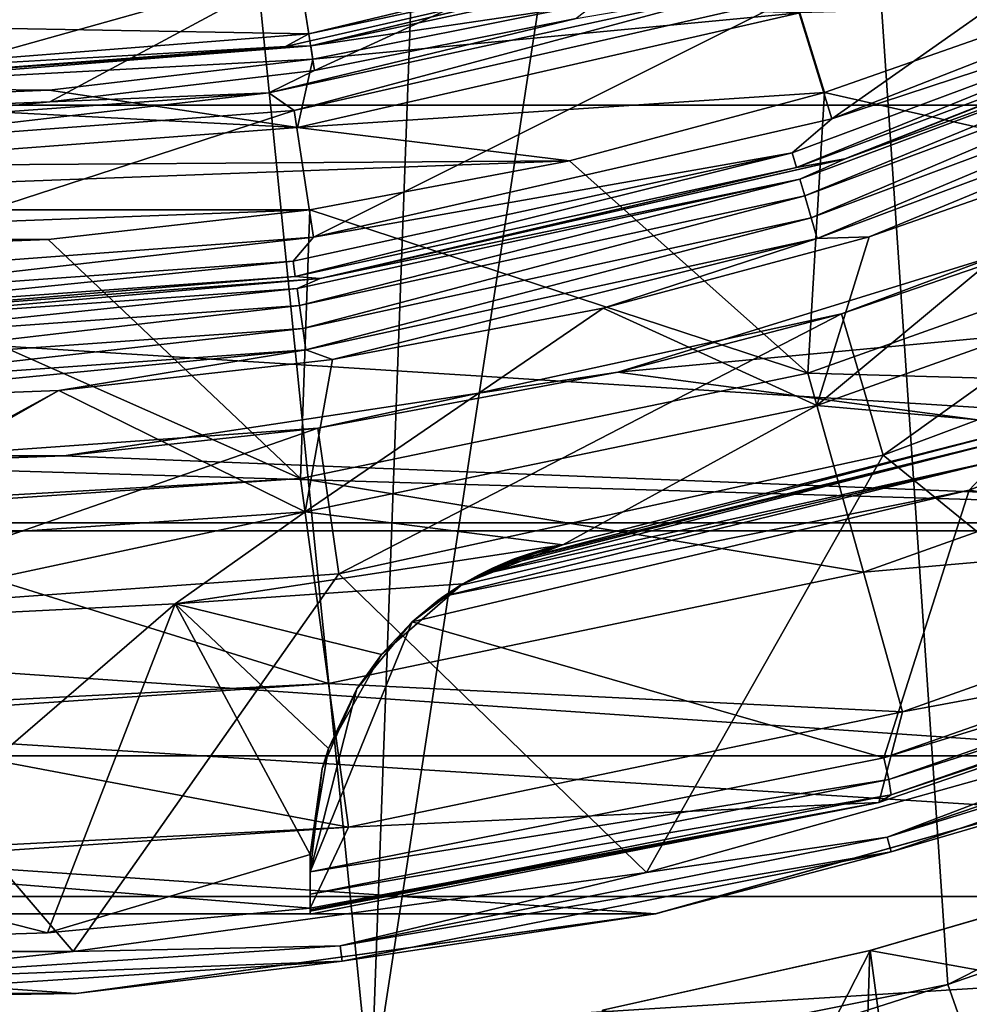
# Model space of a CAD drawing. Header units: millimetres. Extents: x -147 to 148, y -145 to 204.
# Tile 149 of 256: x 1.12 to 5.63, y -20.35 to -15.68. Entities that reach past the tile are written whole.
import ezdxf

# ---------------------------------------------------------------- set-up
doc = ezdxf.new("R2010")
doc.units = ezdxf.units.MM
doc.header["$LTSCALE"] = 26.699852
for name, color, linetype in [('11', 7, 'CONTINUOUS'), ('12', 7, 'CONTINUOUS'), ('13', 7, 'CONTINUOUS'), ('15', 7, 'CONTINUOUS'), ('17', 7, 'CONTINUOUS'), ('1892', 7, 'CONTINUOUS'), ('1896', 7, 'CONTINUOUS'), ('19', 7, 'CONTINUOUS'), ('1905', 7, 'CONTINUOUS'), ('1910', 7, 'CONTINUOUS'), ('1915', 7, 'CONTINUOUS'), ('1916', 7, 'CONTINUOUS'), ('2', 7, 'CONTINUOUS'), ('2017', 7, 'CONTINUOUS'), ('2019', 7, 'CONTINUOUS'), ('2020', 7, 'CONTINUOUS'), ('2023', 7, 'CONTINUOUS'), ('2024', 7, 'CONTINUOUS'), ('2026', 7, 'CONTINUOUS'), ('284', 7, 'CONTINUOUS'), ('287', 7, 'CONTINUOUS'), ('288', 7, 'CONTINUOUS'), ('290', 7, 'CONTINUOUS'), ('293', 7, 'CONTINUOUS'), ('298', 7, 'CONTINUOUS'), ('3', 7, 'CONTINUOUS'), ('300', 7, 'CONTINUOUS'), ('302', 7, 'CONTINUOUS'), ('304', 7, 'CONTINUOUS'), ('389', 7, 'CONTINUOUS'), ('390', 7, 'CONTINUOUS'), ('528', 7, 'CONTINUOUS'), ('6', 7, 'CONTINUOUS'), ('7', 7, 'CONTINUOUS'), ('701', 7, 'CONTINUOUS'), ('702', 7, 'CONTINUOUS'), ('8', 7, 'CONTINUOUS')]:
    doc.layers.add(name, color=color, linetype=linetype)

msp = doc.modelspace()

# ---------------------------------------------------------------- linework, layer by layer
at = {"layer": '11', "color": 7, "linetype": 'CONTINUOUS', "true_color": 0xd8d8d8}
for points in [[(5.2244, -19.1837, 49.4), (7.8559, -18.2645, 49.4), (7.8935, -18.3628, 49.4299), (5.2244, -19.1837, 49.4)], [(5.2483, -19.2861, 49.4299), (5.2244, -19.1837, 49.4), (7.8935, -18.3628, 49.4299), (5.2483, -19.2861, 49.4299)], [(7.9149, -18.4339, 49.5106), (5.2483, -19.2861, 49.4299), (7.8935, -18.3628, 49.4299), (7.9149, -18.4339, 49.5106)], [(7.9149, -18.4339, 49.5106), (5.2591, -19.3596, 49.5106), (5.2483, -19.2861, 49.4299), (7.9149, -18.4339, 49.5106)], [(7.9149, -18.4339, 49.5106), (7.8029, -18.5036, 49.6179), (5.2591, -19.3596, 49.5106), (7.9149, -18.4339, 49.5106)], [(7.8029, -18.5036, 49.6179), (5.2003, -19.3965, 49.6179), (5.2591, -19.3596, 49.5106), (7.8029, -18.5036, 49.6179)], [(2.5, -19.7245, 49.4), (5.2244, -19.1837, 49.4), (5.2483, -19.2861, 49.4299), (2.5, -19.7245, 49.4)], [(2.5, -19.8303, 49.4299), (2.5, -19.7245, 49.4), (5.2483, -19.2861, 49.4299), (2.5, -19.8303, 49.4299)], [(5.2591, -19.3596, 49.5106), (2.5, -19.8303, 49.4299), (5.2483, -19.2861, 49.4299), (5.2591, -19.3596, 49.5106)], [(5.2591, -19.3596, 49.5106), (5.2003, -19.3965, 49.6179), (2.5, -19.9048, 49.5108), (5.2591, -19.3596, 49.5106)], [(5.2591, -19.3596, 49.5106), (2.5, -19.9048, 49.5108), (2.5, -19.8303, 49.4299), (5.2591, -19.3596, 49.5106)], [(5.2003, -19.3965, 49.6179), (2.5, -19.9253, 49.6179), (2.5, -19.9048, 49.5108), (5.2003, -19.3965, 49.6179)]]:
    msp.add_3dface(points, dxfattribs=at)
at = {"layer": '12', "color": 7, "linetype": 'CONTINUOUS', "true_color": 0xd8d8d8}
for points in [[(8.1691, -16.9076, 49.4), (5.6306, -17.9136, 49.4), (5.7626, -17.7724, 49.4237), (8.1691, -16.9076, 49.4)], [(3.4131, -18.2624, 49.5812), (5.9422, -17.6027, 49.5812), (5.9037, -17.6499, 49.4893), (3.4131, -18.2624, 49.5812)], [(3.2999, -18.3162, 49.4894), (3.3664, -18.2832, 49.5295), (5.9037, -17.6499, 49.4893), (3.2999, -18.3162, 49.4894)], [(3.2999, -18.3162, 49.4894), (5.9037, -17.6499, 49.4893), (5.7626, -17.7724, 49.4237), (3.2999, -18.3162, 49.4894)], [(3.3664, -18.2832, 49.5295), (3.4131, -18.2624, 49.5812), (5.9037, -17.6499, 49.4893), (3.3664, -18.2832, 49.5295)], [(5.6306, -17.9136, 49.4), (3.1355, -18.417, 49.4244), (5.7626, -17.7724, 49.4237), (5.6306, -17.9136, 49.4)], [(3.1355, -18.417, 49.4244), (3.2118, -18.3666, 49.4501), (5.7626, -17.7724, 49.4237), (3.1355, -18.417, 49.4244)], [(3.2118, -18.3666, 49.4501), (3.2999, -18.3162, 49.4894), (5.7626, -17.7724, 49.4237), (3.2118, -18.3666, 49.4501)], [(5.6306, -17.9136, 49.4), (2.9843, -18.539, 49.4), (3.1355, -18.417, 49.4244), (5.6306, -17.9136, 49.4)], [(3.1355, -18.417, 49.4244), (2.9843, -18.539, 49.4), (3.1074, -18.4373, 49.4169), (3.1355, -18.417, 49.4244)]]:
    msp.add_3dface(points, dxfattribs=at)
at = {"layer": '13', "color": 7, "linetype": 'CONTINUOUS', "true_color": 0xd8d8d8}
for points in [[(5.0404, -16.3403, 54.4433), (7.4194, -15.4066, 54.4433), (7.1162, -15.5823, 54.5493), (5.0404, -16.3403, 54.4433)], [(4.8262, -16.4365, 54.5493), (5.0404, -16.3403, 54.4433), (7.1162, -15.5823, 54.5493), (4.8262, -16.4365, 54.5493)], [(4.8262, -16.4365, 54.5493), (7.1162, -15.5823, 54.5493), (4.8494, -16.5155, 54.6232), (4.8262, -16.4365, 54.5493)], [(4.8494, -16.5155, 54.6232), (7.1162, -15.5823, 54.5493), (7.1504, -15.6572, 54.6232), (4.8494, -16.5155, 54.6232)], [(4.8494, -16.5155, 54.6232), (7.1504, -15.6572, 54.6232), (4.8801, -16.6201, 54.6421), (4.8494, -16.5155, 54.6232)], [(4.8801, -16.6201, 54.6421), (7.1504, -15.6572, 54.6232), (7.1957, -15.7564, 54.6421), (4.8801, -16.6201, 54.6421)], [(4.8801, -16.6201, 54.6421), (7.1957, -15.7564, 54.6421), (4.9089, -16.7183, 54.6001), (4.8801, -16.6201, 54.6421)], [(4.9089, -16.7183, 54.6001), (7.1957, -15.7564, 54.6421), (7.2382, -15.8496, 54.6001), (4.9089, -16.7183, 54.6001)], [(5.1549, -16.7115, 54.5102), (4.9089, -16.7183, 54.6001), (7.2382, -15.8496, 54.6001), (5.1549, -16.7115, 54.5102)], [(6.3893, -16.2796, 54.5102), (5.1549, -16.7115, 54.5102), (7.2382, -15.8496, 54.6001), (6.3893, -16.2796, 54.5102)], [(2.5486, -16.909, 54.4433), (5.0404, -16.3403, 54.4433), (4.8262, -16.4365, 54.5493), (2.5486, -16.909, 54.4433)], [(2.4379, -16.956, 54.5493), (2.5486, -16.909, 54.4433), (4.8262, -16.4365, 54.5493), (2.4379, -16.956, 54.5493)], [(2.4379, -16.956, 54.5493), (4.8262, -16.4365, 54.5493), (2.4496, -17.0375, 54.6232), (2.4379, -16.956, 54.5493)], [(2.4496, -17.0375, 54.6232), (4.8262, -16.4365, 54.5493), (4.8494, -16.5155, 54.6232), (2.4496, -17.0375, 54.6232)], [(2.4496, -17.0375, 54.6232), (4.8494, -16.5155, 54.6232), (2.4651, -17.1454, 54.6421), (2.4496, -17.0375, 54.6232)], [(2.4651, -17.1454, 54.6421), (4.8494, -16.5155, 54.6232), (4.8801, -16.6201, 54.6421), (2.4651, -17.1454, 54.6421)], [(2.4651, -17.1454, 54.6421), (4.8801, -16.6201, 54.6421), (2.4797, -17.2468, 54.6001), (2.4651, -17.1454, 54.6421)], [(2.4797, -17.2468, 54.6001), (4.8801, -16.6201, 54.6421), (4.9089, -16.7183, 54.6001), (2.4797, -17.2468, 54.6001)], [(2.6065, -17.2931, 54.5102), (2.4797, -17.2468, 54.6001), (4.9089, -16.7183, 54.6001), (2.6065, -17.2931, 54.5102)], [(3.8916, -17.05, 54.5102), (2.6065, -17.2931, 54.5102), (4.9089, -16.7183, 54.6001), (3.8916, -17.05, 54.5102)], [(5.1549, -16.7115, 54.5102), (3.8916, -17.05, 54.5102), (4.9089, -16.7183, 54.6001), (5.1549, -16.7115, 54.5102)], [(0, -17.1, 54.4433), (2.5486, -16.909, 54.4433), (0, -17.1304, 54.5493), (0, -17.1, 54.4433)], [(0, -17.1304, 54.5493), (2.5486, -16.909, 54.4433), (2.4379, -16.956, 54.5493), (0, -17.1304, 54.5493)], [(0, -17.2127, 54.6232), (0, -17.1304, 54.5493), (2.4379, -16.956, 54.5493), (0, -17.2127, 54.6232)], [(0, -17.2127, 54.6232), (2.4379, -16.956, 54.5493), (2.4496, -17.0375, 54.6232), (0, -17.2127, 54.6232)], [(0, -17.3217, 54.6421), (0, -17.2127, 54.6232), (2.4496, -17.0375, 54.6232), (0, -17.3217, 54.6421)], [(0, -17.3217, 54.6421), (2.4496, -17.0375, 54.6232), (2.4651, -17.1454, 54.6421), (0, -17.3217, 54.6421)], [(0, -17.4241, 54.6001), (0, -17.3217, 54.6421), (2.4651, -17.1454, 54.6421), (0, -17.4241, 54.6001)], [(0, -17.4241, 54.6001), (2.4651, -17.1454, 54.6421), (2.4797, -17.2468, 54.6001), (0, -17.4241, 54.6001)], [(1.3069, -17.4396, 54.5102), (0, -17.4885, 54.5102), (2.4797, -17.2468, 54.6001), (1.3069, -17.4396, 54.5102)], [(0, -17.4885, 54.5102), (0, -17.4241, 54.6001), (2.4797, -17.2468, 54.6001), (0, -17.4885, 54.5102)], [(2.6065, -17.2931, 54.5102), (1.3069, -17.4396, 54.5102), (2.4797, -17.2468, 54.6001), (2.6065, -17.2931, 54.5102)]]:
    msp.add_3dface(points, dxfattribs=at)
at = {"layer": '15', "color": 7, "linetype": 'CONTINUOUS', "true_color": 0xd8d8d8}
for points in [[(4.9784, -16.1501, 49.4), (7.33, -15.2276, 49.4), (7.0621, -15.4637, 49.4268), (4.9784, -16.1501, 49.4)], [(7.4194, -15.4066, 49.6), (5.0403, -16.3403, 49.6), (7.0925, -15.5304, 49.5001), (7.4194, -15.4066, 49.6)], [(4.7895, -16.3114, 49.4268), (4.9784, -16.1501, 49.4), (7.0621, -15.4637, 49.4268), (4.7895, -16.3114, 49.4268)], [(4.7895, -16.3114, 49.4268), (7.0621, -15.4637, 49.4268), (4.8101, -16.3817, 49.5001), (4.7895, -16.3114, 49.4268)], [(4.8101, -16.3817, 49.5001), (7.0621, -15.4637, 49.4268), (7.0925, -15.5304, 49.5001), (4.8101, -16.3817, 49.5001)], [(5.0403, -16.3403, 49.6), (4.8101, -16.3817, 49.5001), (7.0925, -15.5304, 49.5001), (5.0403, -16.3403, 49.6)], [(2.5157, -16.7117, 49.4), (4.9784, -16.1501, 49.4), (4.7895, -16.3114, 49.4268), (2.5157, -16.7117, 49.4)], [(2.4194, -16.827, 49.4268), (2.5157, -16.7117, 49.4), (4.7895, -16.3114, 49.4268), (2.4194, -16.827, 49.4268)], [(2.4194, -16.827, 49.4268), (4.7895, -16.3114, 49.4268), (2.4298, -16.8995, 49.5001), (2.4194, -16.827, 49.4268)], [(2.4298, -16.8995, 49.5001), (4.7895, -16.3114, 49.4268), (4.8101, -16.3817, 49.5001), (2.4298, -16.8995, 49.5001)], [(5.0403, -16.3403, 49.6), (2.5486, -16.909, 49.6), (4.8101, -16.3817, 49.5001), (5.0403, -16.3403, 49.6)], [(2.5486, -16.909, 49.6), (2.4298, -16.8995, 49.5001), (4.8101, -16.3817, 49.5001), (2.5486, -16.909, 49.6)], [(0, -16.9, 49.4), (2.5157, -16.7117, 49.4), (0, -17, 49.4268), (0, -16.9, 49.4)], [(0, -17, 49.4268), (2.5157, -16.7117, 49.4), (2.4194, -16.827, 49.4268), (0, -17, 49.4268)], [(0, -17.0733, 49.5001), (0, -17, 49.4268), (2.4194, -16.827, 49.4268), (0, -17.0733, 49.5001)], [(0, -17.0733, 49.5001), (2.4194, -16.827, 49.4268), (2.4298, -16.8995, 49.5001), (0, -17.0733, 49.5001)], [(2.5486, -16.909, 49.6), (0, -17.1, 49.6), (2.4298, -16.8995, 49.5001), (2.5486, -16.909, 49.6)], [(0, -17.1, 49.6), (0, -17.0733, 49.5001), (2.4298, -16.8995, 49.5001), (0, -17.1, 49.6)]]:
    msp.add_3dface(points, dxfattribs=at)
at = {"layer": '17', "color": 7, "linetype": 'CONTINUOUS', "true_color": 0xd8d8d8}
for points in [[(1.8597, -18.4525, 49.9), (3.7007, -18.173, 49.9), (3.2249, -18.3587, 49.9), (1.8597, -18.4525, 49.9)], [(2.8385, -18.694, 49.9), (1.8597, -18.4525, 49.9), (3.2249, -18.3587, 49.9), (2.8385, -18.694, 49.9)], [(1.2526, -20.0153, 49.9), (0, -20.0544, 49.9), (1.8597, -18.4525, 49.9), (1.2526, -20.0153, 49.9)], [(0, -20.0544, 49.9), (0, -18.5459, 49.9), (1.8597, -18.4525, 49.9), (0, -20.0544, 49.9)], [(1.2526, -20.0153, 49.9), (1.8597, -18.4525, 49.9), (2.5, -19.6428, 49.9), (1.2526, -20.0153, 49.9)], [(2.5, -19.6428, 49.9), (1.8597, -18.4525, 49.9), (2.5871, -19.1396, 49.9), (2.5, -19.6428, 49.9)], [(2.5871, -19.1396, 49.9), (1.8597, -18.4525, 49.9), (2.8385, -18.694, 49.9), (2.5871, -19.1396, 49.9)], [(2.5, -19.898, 49.9), (1.2526, -20.0153, 49.9), (2.5, -19.6428, 49.9), (2.5, -19.898, 49.9)]]:
    msp.add_3dface(points, dxfattribs=at)
at = {"layer": '1892', "color": 7, "linetype": 'CONTINUOUS', "true_color": 0xd8d8d8}
for points in [[(5.1579, -20.0982, 26.9), (6.4131, -19.7334, 26.9), (5.1579, -20.0982, 25.9), (5.1579, -20.0982, 26.9)], [(6.4131, -19.7334, 26.9), (6.4131, -19.7334, 25.9), (5.1579, -20.0982, 25.9), (6.4131, -19.7334, 26.9)], [(3.8892, -20.3823, 26.9), (5.1579, -20.0982, 26.9), (3.8892, -20.3823, 25.9), (3.8892, -20.3823, 26.9)], [(5.1579, -20.0982, 26.9), (5.1579, -20.0982, 25.9), (3.8892, -20.3823, 25.9), (5.1579, -20.0982, 26.9)]]:
    msp.add_3dface(points, dxfattribs=at)
at = {"layer": '1896', "color": 7, "linetype": 'CONTINUOUS', "true_color": 0xd8d8d8}
for points in [[(-82.8595, -7.6981, 26.9), (-83.4517, -8.2074, 26.9), (145.5, -45.5, 26.9), (-82.8595, -7.6981, 26.9)], [(-3.8892, -20.3823, 26.9), (-82.8595, -7.6981, 26.9), (145.5, -45.5, 26.9), (-3.8892, -20.3823, 26.9)], [(-83.4517, -8.2074, 26.9), (-84.0859, -8.675, 26.9), (145.5, -45.5, 26.9), (-83.4517, -8.2074, 26.9)], [(-84.0859, -8.675, 26.9), (-84.7521, -9.0942, 26.9), (145.5, -45.5, 26.9), (-84.0859, -8.675, 26.9)], [(-84.7521, -9.0942, 26.9), (-85.4424, -9.4591, 26.9), (145.5, -45.5, 26.9), (-84.7521, -9.0942, 26.9)], [(-85.4424, -9.4591, 26.9), (-86.1637, -9.7732, 26.9), (145.5, -45.5, 26.9), (-85.4424, -9.4591, 26.9)], [(-86.1637, -9.7732, 26.9), (-86.9075, -10.0338, 26.9), (145.5, -45.5, 26.9), (-86.1637, -9.7732, 26.9)], [(-86.9075, -10.0338, 26.9), (-87.6618, -10.2363, 26.9), (145.5, -45.5, 26.9), (-86.9075, -10.0338, 26.9)], [(-87.6618, -10.2363, 26.9), (-88.4272, -10.381, 26.9), (145.5, -45.5, 26.9), (-87.6618, -10.2363, 26.9)], [(145.5, -45.5, 26.9), (-91.5728, -10.381, 26.9), (-145.5, -45.5, 26.9), (145.5, -45.5, 26.9)], [(-90.7934, -10.4689, 26.9), (-91.5728, -10.381, 26.9), (145.5, -45.5, 26.9), (-90.7934, -10.4689, 26.9)], [(-88.4272, -10.381, 26.9), (-89.2066, -10.4689, 26.9), (145.5, -45.5, 26.9), (-88.4272, -10.381, 26.9)], [(-90, -10.5, 26.9), (-90.7934, -10.4689, 26.9), (145.5, -45.5, 26.9), (-90, -10.5, 26.9)], [(-89.2066, -10.4689, 26.9), (-90, -10.5, 26.9), (145.5, -45.5, 26.9), (-89.2066, -10.4689, 26.9)], [(6.4131, -19.7334, 26.9), (5.1579, -20.0982, 26.9), (145.5, -45.5, 26.9), (6.4131, -19.7334, 26.9)], [(5.1579, -20.0982, 26.9), (3.8892, -20.3823, 26.9), (145.5, -45.5, 26.9), (5.1579, -20.0982, 26.9)]]:
    msp.add_3dface(points, dxfattribs=at)
at = {"layer": '19', "color": 7, "linetype": 'CONTINUOUS', "true_color": 0xd8d8d8}
for points in [[(2.5, -19.9253, 49.6179), (2.5, -19.9121, 49.759), (2.5, -19.6428, 49.4), (2.5, -19.9253, 49.6179)], [(2.5, -19.9253, 49.6179), (2.5, -19.6428, 49.4), (2.5, -19.9048, 49.5108), (2.5, -19.9253, 49.6179)], [(2.5, -19.9121, 49.759), (2.5, -19.898, 49.9), (2.5, -19.6428, 49.4), (2.5, -19.9121, 49.759)], [(2.5, -19.6428, 49.4), (2.5, -19.898, 49.9), (2.5, -19.6428, 49.9), (2.5, -19.6428, 49.4)], [(2.5, -19.6428, 49.4), (2.5, -19.7245, 49.4), (2.5, -19.8303, 49.4299), (2.5, -19.6428, 49.4)], [(2.5, -19.9048, 49.5108), (2.5, -19.6428, 49.4), (2.5, -19.8303, 49.4299), (2.5, -19.9048, 49.5108)]]:
    msp.add_3dface(points, dxfattribs=at)
at = {"layer": '1905', "color": 7, "linetype": 'CONTINUOUS', "true_color": 0xd8d8d8}
for points in [[(2.977, -27.3379, 25.9), (6.1108, -26.8117, 25.9), (69.3188, -17.3571, 25.9), (2.977, -27.3379, 25.9)], [(71.471, -19.6377, 25.9), (2.977, -27.3379, 25.9), (69.3188, -17.3571, 25.9), (71.471, -19.6377, 25.9)], [(6.4131, -19.7334, 25.9), (7.6401, -19.2922, 25.9), (5.0041, -25.1057, 25.9), (6.4131, -19.7334, 25.9)], [(5.0041, -25.1057, 25.9), (7.6401, -19.2922, 25.9), (7.9264, -24.3418, 25.9), (5.0041, -25.1057, 25.9)], [(-145.5, -45.5, 25.9), (2.977, -27.3379, 25.9), (71.471, -19.6377, 25.9), (-145.5, -45.5, 25.9)], [(73.876, -21.6568, 25.9), (-145.5, -45.5, 25.9), (71.471, -19.6377, 25.9), (73.876, -21.6568, 25.9)], [(5.1579, -20.0982, 25.9), (6.4131, -19.7334, 25.9), (5.0041, -25.1057, 25.9), (5.1579, -20.0982, 25.9)], [(3.8892, -20.3823, 25.9), (5.1579, -20.0982, 25.9), (5.0041, -25.1057, 25.9), (3.8892, -20.3823, 25.9)]]:
    msp.add_3dface(points, dxfattribs=at)
at = {"layer": '1910', "color": 7, "linetype": 'CONTINUOUS', "true_color": 0xd8d8d8}
for points in [[(6.4119, -19.7345, 22.3), (5.1603, -20.0981, 22.3), (5.4063, -21.9436, 22.3), (6.4119, -19.7345, 22.3)], [(8.0116, -21.1321, 22.3), (6.4119, -19.7345, 22.3), (5.4063, -21.9436, 22.3), (8.0116, -21.1321, 22.3)], [(5.1603, -20.0981, 22.3), (3.8885, -20.3824, 22.3), (5.4063, -21.9436, 22.3), (5.1603, -20.0981, 22.3)]]:
    msp.add_3dface(points, dxfattribs=at)
at = {"layer": '1915', "color": 7, "linetype": 'CONTINUOUS', "true_color": 0xd8d8d8}
for points in [[(5.1603, -20.0981, 21.3), (6.4119, -19.7345, 21.3), (5.4065, -21.9436, 21.3), (5.1603, -20.0981, 21.3)], [(5.4065, -21.9436, 21.3), (6.4119, -19.7345, 21.3), (6.7201, -21.5777, 21.3), (5.4065, -21.9436, 21.3)], [(3.8885, -20.3824, 21.3), (5.1603, -20.0981, 21.3), (4.0697, -22.2304, 21.3), (3.8885, -20.3824, 21.3)], [(4.0697, -22.2304, 21.3), (5.1603, -20.0981, 21.3), (5.4065, -21.9436, 21.3), (4.0697, -22.2304, 21.3)]]:
    msp.add_3dface(points, dxfattribs=at)
at = {"layer": '1916', "color": 7, "linetype": 'CONTINUOUS', "true_color": 0xd8d8d8}
for points in [[(5.1603, -20.0981, 22.3), (6.4119, -19.7345, 22.3), (5.1603, -20.0981, 21.3), (5.1603, -20.0981, 22.3)], [(6.4119, -19.7345, 22.3), (6.4119, -19.7345, 21.3), (5.1603, -20.0981, 21.3), (6.4119, -19.7345, 22.3)], [(3.8885, -20.3824, 22.3), (5.1603, -20.0981, 22.3), (3.8885, -20.3824, 21.3), (3.8885, -20.3824, 22.3)], [(5.1603, -20.0981, 22.3), (5.1603, -20.0981, 21.3), (3.8885, -20.3824, 21.3), (5.1603, -20.0981, 22.3)]]:
    msp.add_3dface(points, dxfattribs=at)
at = {"layer": '2', "color": 7, "linetype": 'CONTINUOUS', "true_color": 0xd8d8d8}
for points in [[(6.1273, -15.6109, 59.4), (4.9426, -16.0256, 59.4), (7.1817, -16.5339, 57.124), (6.1273, -15.6109, 59.4)], [(4.9426, -16.0256, 59.4), (3.732, -16.3498, 59.4), (4.8634, -17.3578, 57.124), (4.9426, -16.0256, 59.4)], [(7.1817, -16.5339, 57.124), (4.9426, -16.0256, 59.4), (4.8634, -17.3578, 57.124), (7.1817, -16.5339, 57.124)], [(3.732, -16.3498, 59.4), (2.4992, -16.5832, 59.4), (4.8634, -17.3578, 57.124), (3.732, -16.3498, 59.4)], [(7.1817, -16.5339, 57.124), (4.8634, -17.3578, 57.124), (7.5725, -17.4337, 54.7084), (7.1817, -16.5339, 57.124)], [(2.4992, -16.5832, 59.4), (1.2562, -16.7232, 59.4), (2.4546, -17.8584, 57.124), (2.4992, -16.5832, 59.4)], [(4.8634, -17.3578, 57.124), (2.4992, -16.5832, 59.4), (2.4546, -17.8584, 57.124), (4.8634, -17.3578, 57.124)], [(1.2562, -16.7232, 59.4), (0, -16.7705, 59.4), (2.4546, -17.8584, 57.124), (1.2562, -16.7232, 59.4)], [(2.4546, -17.8584, 57.124), (0, -16.7705, 59.4), (0, -17.9979, 57.1832), (2.4546, -17.8584, 57.124)], [(4.8634, -17.3578, 57.124), (2.4546, -17.8584, 57.124), (5.1281, -18.3025, 54.7084), (4.8634, -17.3578, 57.124)], [(7.5725, -17.4337, 54.7084), (4.8634, -17.3578, 57.124), (5.1281, -18.3025, 54.7084), (7.5725, -17.4337, 54.7084)], [(7.5725, -17.4337, 54.7084), (5.1281, -18.3025, 54.7084), (7.8468, -18.0651, 52.1937), (7.5725, -17.4337, 54.7084)], [(0, -18.0263, 57.124), (2.4546, -17.8584, 57.124), (0, -17.9979, 57.1832), (0, -18.0263, 57.124)], [(2.4546, -17.8584, 57.124), (0, -18.0263, 57.124), (2.5882, -18.8303, 54.7084), (2.4546, -17.8584, 57.124)], [(5.1281, -18.3025, 54.7084), (2.4546, -17.8584, 57.124), (2.5882, -18.8303, 54.7084), (5.1281, -18.3025, 54.7084)], [(2.5882, -18.8303, 54.7084), (0, -18.0263, 57.124), (0, -18.9623, 54.8401), (2.5882, -18.8303, 54.7084)], [(7.8468, -18.0651, 52.1937), (5.1281, -18.3025, 54.7084), (5.3138, -18.9653, 52.1937), (7.8468, -18.0651, 52.1937)], [(7.8468, -18.0651, 52.1937), (5.3138, -18.9653, 52.1937), (7.8029, -18.5036, 49.6179), (7.8468, -18.0651, 52.1937)], [(5.1281, -18.3025, 54.7084), (2.5882, -18.8303, 54.7084), (5.3138, -18.9653, 52.1937), (5.1281, -18.3025, 54.7084)], [(7.8029, -18.5036, 49.6179), (5.3138, -18.9653, 52.1937), (5.2003, -19.3965, 49.6179), (7.8029, -18.5036, 49.6179)], [(0, -19.0073, 54.7084), (2.5882, -18.8303, 54.7084), (0, -18.9623, 54.8401), (0, -19.0073, 54.7084)], [(2.5882, -18.8303, 54.7084), (0, -19.0073, 54.7084), (2.6819, -19.5123, 52.1937), (2.5882, -18.8303, 54.7084)], [(5.3138, -18.9653, 52.1937), (2.5882, -18.8303, 54.7084), (2.6819, -19.5123, 52.1937), (5.3138, -18.9653, 52.1937)], [(5.3138, -18.9653, 52.1937), (2.6819, -19.5123, 52.1937), (5.2003, -19.3965, 49.6179), (5.3138, -18.9653, 52.1937)], [(2.6819, -19.5123, 52.1937), (0, -19.0073, 54.7084), (0, -19.6508, 52.4015), (2.6819, -19.5123, 52.1937)], [(5.2003, -19.3965, 49.6179), (2.6819, -19.5123, 52.1937), (2.5, -19.898, 49.9), (5.2003, -19.3965, 49.6179)], [(2.5, -19.9253, 49.6179), (5.2003, -19.3965, 49.6179), (2.5, -19.9121, 49.759), (2.5, -19.9253, 49.6179)], [(2.5, -19.9121, 49.759), (5.2003, -19.3965, 49.6179), (2.5, -19.898, 49.9), (2.5, -19.9121, 49.759)], [(0, -19.6957, 52.1937), (2.6819, -19.5123, 52.1937), (0, -19.6508, 52.4015), (0, -19.6957, 52.1937)], [(2.6819, -19.5123, 52.1937), (0, -19.6957, 52.1937), (2.5, -19.898, 49.9), (2.6819, -19.5123, 52.1937)], [(2.5, -19.898, 49.9), (0, -19.6957, 52.1937), (1.2526, -20.0153, 49.9), (2.5, -19.898, 49.9)], [(1.2526, -20.0153, 49.9), (0, -19.6957, 52.1937), (0, -20.0544, 49.9), (1.2526, -20.0153, 49.9)]]:
    msp.add_3dface(points, dxfattribs=at)
at = {"layer": '2017', "color": 7, "linetype": 'CONTINUOUS', "true_color": 0xd8d8d8}
for points in [[(5.2212, -17.7477, 49.4), (6.7453, -18.9873, 49.4), (7.7005, -16.8209, 49.4), (5.2212, -17.7477, 49.4)], [(2.6365, -18.311, 49.4), (4.0983, -19.7286, 49.4), (5.2212, -17.7477, 49.4), (2.6365, -18.311, 49.4)], [(4.0983, -19.7286, 49.4), (6.7453, -18.9873, 49.4), (5.2212, -17.7477, 49.4), (4.0983, -19.7286, 49.4)], [(-0.0008, -18.4998, 49.4), (1.3747, -20.1029, 49.4), (2.6365, -18.311, 49.4), (-0.0008, -18.4998, 49.4)], [(1.3747, -20.1029, 49.4), (4.0983, -19.7286, 49.4), (2.6365, -18.311, 49.4), (1.3747, -20.1029, 49.4)], [(-1.3748, -20.1028, 49.4), (1.3747, -20.1029, 49.4), (-0.0008, -18.4998, 49.4), (-1.3748, -20.1028, 49.4)]]:
    msp.add_3dface(points, dxfattribs=at)
at = {"layer": '2019', "color": 7, "linetype": 'CONTINUOUS', "true_color": 0xd8d8d8}
for points in [[(6.8127, -19.1757, 49.2), (4.1392, -19.9246, 49.2), (4.1413, -19.9241, 19.9), (6.8127, -19.1757, 49.2)], [(6.8158, -19.1745, 19.9), (6.8127, -19.1757, 49.2), (4.1413, -19.9241, 19.9), (6.8158, -19.1745, 19.9)], [(4.1392, -19.9246, 49.2), (1.3885, -20.3026, 49.2), (1.3892, -20.3025, 19.9), (4.1392, -19.9246, 49.2)], [(4.1413, -19.9241, 19.9), (4.1392, -19.9246, 49.2), (1.3892, -20.3025, 19.9), (4.1413, -19.9241, 19.9)], [(1.3892, -20.3025, 19.9), (-1.3885, -20.3026, 49.2), (-1.3892, -20.3025, 19.9), (1.3892, -20.3025, 19.9)], [(1.3885, -20.3026, 49.2), (-1.3885, -20.3026, 49.2), (1.3892, -20.3025, 19.9), (1.3885, -20.3026, 49.2)]]:
    msp.add_3dface(points, dxfattribs=at)
at = {"layer": '2020', "color": 7, "linetype": 'CONTINUOUS', "true_color": 0xd8d8d8}
for points in [[(6.7453, -18.9873, 49.4), (5.2411, -19.5599, 49.3733), (7.7493, -18.7085, 49.3733), (6.7453, -18.9873, 49.4)], [(5.2411, -19.5599, 49.3733), (7.7774, -18.7762, 49.3), (7.7493, -18.7085, 49.3733), (5.2411, -19.5599, 49.3733)], [(5.26, -19.6307, 49.3), (7.7774, -18.7762, 49.3), (5.2411, -19.5599, 49.3733), (5.26, -19.6307, 49.3)], [(5.26, -19.6307, 49.3), (6.8127, -19.1757, 49.2), (7.7774, -18.7762, 49.3), (5.26, -19.6307, 49.3)], [(6.7453, -18.9873, 49.4), (4.0983, -19.7286, 49.4), (5.2411, -19.5599, 49.3733), (6.7453, -18.9873, 49.4)], [(4.1392, -19.9246, 49.2), (6.8127, -19.1757, 49.2), (5.26, -19.6307, 49.3), (4.1392, -19.9246, 49.2)], [(4.0983, -19.7286, 49.4), (2.6431, -20.0767, 49.3733), (5.2411, -19.5599, 49.3733), (4.0983, -19.7286, 49.4)], [(2.6431, -20.0767, 49.3733), (5.26, -19.6307, 49.3), (5.2411, -19.5599, 49.3733), (2.6431, -20.0767, 49.3733)], [(2.6527, -20.1493, 49.3), (5.26, -19.6307, 49.3), (2.6431, -20.0767, 49.3733), (2.6527, -20.1493, 49.3)], [(2.6527, -20.1493, 49.3), (4.1392, -19.9246, 49.2), (5.26, -19.6307, 49.3), (2.6527, -20.1493, 49.3)], [(4.0983, -19.7286, 49.4), (1.3747, -20.1029, 49.4), (2.6431, -20.0767, 49.3733), (4.0983, -19.7286, 49.4)], [(1.3885, -20.3026, 49.2), (4.1392, -19.9246, 49.2), (2.6527, -20.1493, 49.3), (1.3885, -20.3026, 49.2)], [(1.3747, -20.1029, 49.4), (0, -20.2499, 49.3733), (2.6431, -20.0767, 49.3733), (1.3747, -20.1029, 49.4)], [(0, -20.2499, 49.3733), (2.6527, -20.1493, 49.3), (2.6431, -20.0767, 49.3733), (0, -20.2499, 49.3733)], [(1.3747, -20.1029, 49.4), (-1.3748, -20.1028, 49.4), (0, -20.2499, 49.3733), (1.3747, -20.1029, 49.4)], [(0, -20.3232, 49.3), (1.3885, -20.3026, 49.2), (2.6527, -20.1493, 49.3), (0, -20.3232, 49.3)], [(0, -20.3232, 49.3), (2.6527, -20.1493, 49.3), (0, -20.2499, 49.3733), (0, -20.3232, 49.3)], [(-1.3885, -20.3026, 49.2), (1.3885, -20.3026, 49.2), (0, -20.3232, 49.3), (-1.3885, -20.3026, 49.2)]]:
    msp.add_3dface(points, dxfattribs=at)
at = {"layer": '2023', "color": 7, "linetype": 'CONTINUOUS', "true_color": 0xd8d8d8}
for points in [[(7.4096, -16.1845, 48.7), (6.5031, -16.5696, 19.9), (5.0239, -17.0763, 48.7), (7.4096, -16.1845, 48.7)], [(6.5031, -16.5696, 19.9), (3.9609, -17.3537, 19.9), (5.0239, -17.0763, 48.7), (6.5031, -16.5696, 19.9)], [(5.0239, -17.0763, 48.7), (3.9609, -17.3537, 19.9), (2.5368, -17.6183, 48.7), (5.0239, -17.0763, 48.7)], [(3.9609, -17.3537, 19.9), (1.3302, -17.7502, 19.9), (2.5368, -17.6183, 48.7), (3.9609, -17.3537, 19.9)], [(2.5368, -17.6183, 48.7), (1.3302, -17.7502, 19.9), (-0.0009, -17.8, 48.7), (2.5368, -17.6183, 48.7)], [(1.3302, -17.7502, 19.9), (-1.3302, -17.7502, 19.9), (-0.0009, -17.8, 48.7), (1.3302, -17.7502, 19.9)]]:
    msp.add_3dface(points, dxfattribs=at)
at = {"layer": '2024', "color": 7, "linetype": 'CONTINUOUS', "true_color": 0xd8d8d8}
for points in [[(5.2212, -17.7477, 49.4), (7.4096, -16.1845, 48.7), (5.0239, -17.0763, 48.7), (5.2212, -17.7477, 49.4)], [(5.2212, -17.7477, 49.4), (7.7005, -16.8209, 49.4), (7.4096, -16.1845, 48.7), (5.2212, -17.7477, 49.4)], [(2.6365, -18.311, 49.4), (5.0239, -17.0763, 48.7), (2.5368, -17.6183, 48.7), (2.6365, -18.311, 49.4)], [(2.6365, -18.311, 49.4), (5.2212, -17.7477, 49.4), (5.0239, -17.0763, 48.7), (2.6365, -18.311, 49.4)], [(-0.0008, -18.4998, 49.4), (2.5368, -17.6183, 48.7), (-0.0009, -17.8, 48.7), (-0.0008, -18.4998, 49.4)], [(-0.0008, -18.4998, 49.4), (2.6365, -18.311, 49.4), (2.5368, -17.6183, 48.7), (-0.0008, -18.4998, 49.4)]]:
    msp.add_3dface(points, dxfattribs=at)
at = {"layer": '2026', "color": 7, "linetype": 'CONTINUOUS', "true_color": 0xd8d8d8}
for points in [[(3.9609, -17.3537, 19.9), (6.5031, -16.5696, 19.9), (11.7358, -16.6248, 19.9), (3.9609, -17.3537, 19.9)], [(3.9609, -17.3537, 19.9), (11.7358, -16.6248, 19.9), (9.3631, -18.0679, 19.9), (3.9609, -17.3537, 19.9)], [(1.3302, -17.7502, 19.9), (3.9609, -17.3537, 19.9), (9.3631, -18.0679, 19.9), (1.3302, -17.7502, 19.9)], [(-1.3302, -17.7502, 19.9), (9.3631, -18.0679, 19.9), (-9.3631, -18.0679, 19.9), (-1.3302, -17.7502, 19.9)], [(-1.3302, -17.7502, 19.9), (1.3302, -17.7502, 19.9), (9.3631, -18.0679, 19.9), (-1.3302, -17.7502, 19.9)], [(9.3631, -18.0679, 19.9), (6.8158, -19.1745, 19.9), (-9.3631, -18.0679, 19.9), (9.3631, -18.0679, 19.9)], [(6.8158, -19.1745, 19.9), (-6.8158, -19.1745, 19.9), (-9.3631, -18.0679, 19.9), (6.8158, -19.1745, 19.9)], [(6.8158, -19.1745, 19.9), (4.1413, -19.9241, 19.9), (-6.8158, -19.1745, 19.9), (6.8158, -19.1745, 19.9)], [(4.1413, -19.9241, 19.9), (-4.1413, -19.9241, 19.9), (-6.8158, -19.1745, 19.9), (4.1413, -19.9241, 19.9)], [(4.1413, -19.9241, 19.9), (1.3892, -20.3025, 19.9), (-4.1413, -19.9241, 19.9), (4.1413, -19.9241, 19.9)], [(1.3892, -20.3025, 19.9), (-1.3892, -20.3025, 19.9), (-4.1413, -19.9241, 19.9), (1.3892, -20.3025, 19.9)]]:
    msp.add_3dface(points, dxfattribs=at)
at = {"layer": '284', "color": 7, "linetype": 'CONTINUOUS', "true_color": 0xd8d8d8}
for points in [[(2.494, -15.7466, 55.3429), (4.9266, -15.1626, 55.3429), (2.4565, -15.51, 55.1033), (2.494, -15.7466, 55.3429)], [(0, -15.7033, 55.1033), (2.494, -15.7466, 55.3429), (2.4565, -15.51, 55.1033), (0, -15.7033, 55.1033)], [(0, -15.9429, 55.3429), (2.494, -15.7466, 55.3429), (0, -15.7033, 55.1033), (0, -15.9429, 55.3429)]]:
    msp.add_3dface(points, dxfattribs=at)
at = {"layer": '287', "color": 7, "linetype": 'CONTINUOUS', "true_color": 0xd8d8d8}
for points in [[(4.9447, -15.2182, 55.4808), (2.5032, -15.8044, 55.4808), (4.9641, -15.2784, 59.1), (4.9447, -15.2182, 55.4808)], [(4.9641, -15.2784, 59.1), (2.5032, -15.8044, 55.4808), (3.7501, -15.6207, 59.1), (4.9641, -15.2784, 59.1)], [(3.7501, -15.6207, 59.1), (2.5032, -15.8044, 55.4808), (2.5129, -15.8668, 59.1), (3.7501, -15.6207, 59.1)], [(2.5032, -15.8044, 55.4808), (0, -16.0014, 55.4808), (2.5129, -15.8668, 59.1), (2.5032, -15.8044, 55.4808)], [(2.5129, -15.8668, 59.1), (0, -16.0014, 55.4808), (1.2603, -16.0151, 59.1), (2.5129, -15.8668, 59.1)], [(0, -16.0014, 55.4808), (0, -16.0646, 59.1), (1.2603, -16.0151, 59.1), (0, -16.0014, 55.4808)]]:
    msp.add_3dface(points, dxfattribs=at)
at = {"layer": '288', "color": 7, "linetype": 'CONTINUOUS', "true_color": 0xd8d8d8}
for points in [[(4.9266, -15.1626, 55.3429), (2.494, -15.7466, 55.3429), (4.7118, -15.2753, 55.4061), (4.9266, -15.1626, 55.3429)], [(2.5032, -15.8044, 55.4808), (4.9447, -15.2182, 55.4808), (4.7118, -15.2753, 55.4061), (2.5032, -15.8044, 55.4808)], [(2.494, -15.7466, 55.3429), (2.3825, -15.807, 55.4061), (4.7118, -15.2753, 55.4061), (2.494, -15.7466, 55.3429)], [(2.3825, -15.807, 55.4061), (2.5032, -15.8044, 55.4808), (4.7118, -15.2753, 55.4061), (2.3825, -15.807, 55.4061)], [(2.494, -15.7466, 55.3429), (0, -15.9429, 55.3429), (2.3825, -15.807, 55.4061), (2.494, -15.7466, 55.3429)], [(0, -16.0014, 55.4808), (2.5032, -15.8044, 55.4808), (0, -15.9855, 55.4061), (0, -16.0014, 55.4808)], [(0, -15.9855, 55.4061), (2.5032, -15.8044, 55.4808), (2.3825, -15.807, 55.4061), (0, -15.9855, 55.4061)], [(0, -15.9429, 55.3429), (0, -15.9855, 55.4061), (2.3825, -15.807, 55.4061), (0, -15.9429, 55.3429)]]:
    msp.add_3dface(points, dxfattribs=at)
at = {"layer": '290', "color": 7, "linetype": 'CONTINUOUS', "true_color": 0xd8d8d8}
for points in [[(3.7007, -18.173, 49.9), (3.6128, -18.1936, 49.8732), (3.2249, -18.3587, 49.9), (3.7007, -18.173, 49.9)], [(3.6128, -18.1936, 49.8732), (3.5351, -18.2167, 49.802), (3.2249, -18.3587, 49.9), (3.6128, -18.1936, 49.8732)], [(3.5351, -18.2167, 49.802), (3.2999, -18.3162, 49.4894), (3.2249, -18.3587, 49.9), (3.5351, -18.2167, 49.802)], [(3.5351, -18.2167, 49.802), (3.4695, -18.2397, 49.7022), (3.2999, -18.3162, 49.4894), (3.5351, -18.2167, 49.802)], [(3.4695, -18.2397, 49.7022), (3.3664, -18.2832, 49.5295), (3.2999, -18.3162, 49.4894), (3.4695, -18.2397, 49.7022)], [(3.4695, -18.2397, 49.7022), (3.4131, -18.2624, 49.5812), (3.3664, -18.2832, 49.5295), (3.4695, -18.2397, 49.7022)], [(3.2999, -18.3162, 49.4894), (3.2118, -18.3666, 49.4501), (3.2249, -18.3587, 49.9), (3.2999, -18.3162, 49.4894)], [(2.9843, -18.539, 49.4), (2.8385, -18.694, 49.9), (3.2249, -18.3587, 49.9), (2.9843, -18.539, 49.4)], [(3.1074, -18.4373, 49.4169), (2.9843, -18.539, 49.4), (3.2249, -18.3587, 49.9), (3.1074, -18.4373, 49.4169)], [(3.1355, -18.417, 49.4244), (3.1074, -18.4373, 49.4169), (3.2249, -18.3587, 49.9), (3.1355, -18.417, 49.4244)], [(3.2118, -18.3666, 49.4501), (3.1355, -18.417, 49.4244), (3.2249, -18.3587, 49.9), (3.2118, -18.3666, 49.4501)], [(2.9843, -18.539, 49.4), (2.7224, -18.8569, 49.4), (2.8385, -18.694, 49.9), (2.9843, -18.539, 49.4)], [(2.7224, -18.8569, 49.4), (2.5871, -19.1396, 49.9), (2.8385, -18.694, 49.9), (2.7224, -18.8569, 49.4)], [(2.7224, -18.8569, 49.4), (2.5567, -19.2345, 49.4), (2.5871, -19.1396, 49.9), (2.7224, -18.8569, 49.4)], [(2.5567, -19.2345, 49.4), (2.5, -19.6428, 49.4), (2.5871, -19.1396, 49.9), (2.5567, -19.2345, 49.4)], [(2.5, -19.6428, 49.4), (2.5, -19.6428, 49.9), (2.5871, -19.1396, 49.9), (2.5, -19.6428, 49.4)]]:
    msp.add_3dface(points, dxfattribs=at)
at = {"layer": '293', "color": 7, "linetype": 'CONTINUOUS', "true_color": 0xd8d8d8}
for points in [[(2.4446, -15.4344, 50.3536), (4.8289, -14.862, 50.3536), (2.5217, -15.9212, 49.5), (2.4446, -15.4344, 50.3536)], [(2.5217, -15.9212, 49.5), (4.8289, -14.862, 50.3536), (3.763, -15.6742, 49.5), (2.5217, -15.9212, 49.5)], [(0, -15.6268, 50.3536), (2.4446, -15.4344, 50.3536), (0, -16.1196, 49.5), (0, -15.6268, 50.3536)], [(0, -16.1196, 49.5), (2.4446, -15.4344, 50.3536), (1.2647, -16.0699, 49.5), (0, -16.1196, 49.5)], [(1.2647, -16.0699, 49.5), (2.4446, -15.4344, 50.3536), (2.5217, -15.9212, 49.5), (1.2647, -16.0699, 49.5)]]:
    msp.add_3dface(points, dxfattribs=at)
at = {"layer": '298', "color": 7, "linetype": 'CONTINUOUS', "true_color": 0xd8d8d8}
msp.add_3dface([(0, -15.7033, 55.1033), (2.4565, -15.51, 55.1033), (0, -15.6606, 55.0401), (0, -15.7033, 55.1033)], dxfattribs=at)
at = {"layer": '3', "color": 7, "linetype": 'CONTINUOUS', "true_color": 0xd8d8d8}
for points in [[(5.6306, -17.9136, 49.4), (8.1691, -16.9076, 49.4), (7.8559, -18.2645, 49.4), (5.6306, -17.9136, 49.4)], [(2.9843, -18.539, 49.4), (5.6306, -17.9136, 49.4), (5.2244, -19.1837, 49.4), (2.9843, -18.539, 49.4)], [(5.2244, -19.1837, 49.4), (5.6306, -17.9136, 49.4), (7.8559, -18.2645, 49.4), (5.2244, -19.1837, 49.4)], [(2.7224, -18.8569, 49.4), (2.9843, -18.539, 49.4), (2.5, -19.7245, 49.4), (2.7224, -18.8569, 49.4)], [(2.5, -19.7245, 49.4), (2.9843, -18.539, 49.4), (5.2244, -19.1837, 49.4), (2.5, -19.7245, 49.4)], [(2.5567, -19.2345, 49.4), (2.7224, -18.8569, 49.4), (2.5, -19.7245, 49.4), (2.5567, -19.2345, 49.4)], [(2.5, -19.6428, 49.4), (2.5567, -19.2345, 49.4), (2.5, -19.7245, 49.4), (2.5, -19.6428, 49.4)]]:
    msp.add_3dface(points, dxfattribs=at)
at = {"layer": '300', "color": 7, "linetype": 'CONTINUOUS', "true_color": 0xd8d8d8}
for points in [[(2.4252, -16.1113, 49.4), (2.3045, -16.028, 49.4268), (4.562, -15.5369, 49.4268), (2.4252, -16.1113, 49.4)], [(2.3045, -16.028, 49.4268), (3.763, -15.6742, 49.5), (4.562, -15.5369, 49.4268), (2.3045, -16.028, 49.4268)], [(4.7994, -15.5699, 49.4), (2.4252, -16.1113, 49.4), (4.562, -15.5369, 49.4268), (4.7994, -15.5699, 49.4)], [(2.5217, -15.9212, 49.5), (3.763, -15.6742, 49.5), (2.3045, -16.028, 49.4268), (2.5217, -15.9212, 49.5)], [(1.2647, -16.0699, 49.5), (2.5217, -15.9212, 49.5), (2.3045, -16.028, 49.4268), (1.2647, -16.0699, 49.5)], [(2.4252, -16.1113, 49.4), (0, -16.2928, 49.4), (2.3045, -16.028, 49.4268), (2.4252, -16.1113, 49.4)], [(0, -16.2928, 49.4), (0, -16.1928, 49.4268), (2.3045, -16.028, 49.4268), (0, -16.2928, 49.4)], [(0, -16.1928, 49.4268), (1.2647, -16.0699, 49.5), (2.3045, -16.028, 49.4268), (0, -16.1928, 49.4268)], [(0, -16.1196, 49.5), (1.2647, -16.0699, 49.5), (0, -16.1928, 49.4268), (0, -16.1196, 49.5)]]:
    msp.add_3dface(points, dxfattribs=at)
at = {"layer": '302', "color": 7, "linetype": 'CONTINUOUS', "true_color": 0xd8d8d8}
for points in [[(2.4402, -16.1924, 59.4), (4.9426, -16.0256, 59.4), (4.826, -15.6479, 59.4), (2.4402, -16.1924, 59.4)], [(4.9426, -16.0256, 59.4), (6.1273, -15.6109, 59.4), (4.826, -15.6479, 59.4), (4.9426, -16.0256, 59.4)], [(3.732, -16.3498, 59.4), (4.9426, -16.0256, 59.4), (2.4402, -16.1924, 59.4), (3.732, -16.3498, 59.4)], [(0, -16.3752, 59.4), (3.732, -16.3498, 59.4), (2.4402, -16.1924, 59.4), (0, -16.3752, 59.4)], [(2.4992, -16.5832, 59.4), (3.732, -16.3498, 59.4), (-2.4992, -16.5832, 59.4), (2.4992, -16.5832, 59.4)], [(-2.4992, -16.5832, 59.4), (3.732, -16.3498, 59.4), (0, -16.3752, 59.4), (-2.4992, -16.5832, 59.4)], [(2.4992, -16.5832, 59.4), (-2.4992, -16.5832, 59.4), (-1.2562, -16.7232, 59.4), (2.4992, -16.5832, 59.4)], [(1.2562, -16.7232, 59.4), (2.4992, -16.5832, 59.4), (-1.2562, -16.7232, 59.4), (1.2562, -16.7232, 59.4)], [(0, -16.7705, 59.4), (1.2562, -16.7232, 59.4), (-1.2562, -16.7232, 59.4), (0, -16.7705, 59.4)]]:
    msp.add_3dface(points, dxfattribs=at)
at = {"layer": '304', "color": 7, "linetype": 'CONTINUOUS', "true_color": 0xd8d8d8}
for points in [[(2.5129, -15.8668, 59.1), (2.4402, -16.1924, 59.4), (4.826, -15.6479, 59.4), (2.5129, -15.8668, 59.1)], [(3.7501, -15.6207, 59.1), (2.5129, -15.8668, 59.1), (4.826, -15.6479, 59.4), (3.7501, -15.6207, 59.1)], [(2.5129, -15.8668, 59.1), (1.2603, -16.0151, 59.1), (2.4402, -16.1924, 59.4), (2.5129, -15.8668, 59.1)], [(1.2603, -16.0151, 59.1), (0, -16.0646, 59.1), (2.4402, -16.1924, 59.4), (1.2603, -16.0151, 59.1)], [(0, -16.0646, 59.1), (0, -16.3752, 59.4), (2.4402, -16.1924, 59.4), (0, -16.0646, 59.1)]]:
    msp.add_3dface(points, dxfattribs=at)
at = {"layer": '389', "color": 7, "linetype": 'CONTINUOUS', "true_color": 0xd8d8d8}
for points in [[(17.1314, -16.086, 95.05), (19.0121, -13.8123, 95.05), (-19.012, -13.8124, 95.05), (17.1314, -16.086, 95.05)], [(-17.1313, -16.0861, 95.05), (17.1314, -16.086, 95.05), (-19.012, -13.8124, 95.05), (-17.1313, -16.0861, 95.05)], [(14.9803, -18.1063, 95.05), (17.1314, -16.086, 95.05), (-17.1313, -16.0861, 95.05), (14.9803, -18.1063, 95.05)], [(-14.9802, -18.1064, 95.05), (14.9803, -18.1063, 95.05), (-17.1313, -16.0861, 95.05), (-14.9802, -18.1064, 95.05)], [(12.5923, -19.8415, 95.05), (14.9803, -18.1063, 95.05), (-14.9802, -18.1064, 95.05), (12.5923, -19.8415, 95.05)], [(-12.5922, -19.8415, 95.05), (12.5923, -19.8415, 95.05), (-14.9802, -18.1064, 95.05), (-12.5922, -19.8415, 95.05)], [(-10.0051, -21.2637, 95.05), (12.5923, -19.8415, 95.05), (-12.5922, -19.8415, 95.05), (-10.0051, -21.2637, 95.05)], [(10.0052, -21.2637, 95.05), (12.5923, -19.8415, 95.05), (-10.0051, -21.2637, 95.05), (10.0052, -21.2637, 95.05)]]:
    msp.add_3dface(points, dxfattribs=at)
at = {"layer": '390', "color": 7, "linetype": 'CONTINUOUS', "true_color": 0xd8d8d8}
for points in [[(5.5281, -20.2593, 93.05), (2.7882, -20.8141, 93.05), (4.713, -8.2485, 93.05), (5.5281, -20.2593, 93.05)], [(4.713, -8.2485, 93.05), (2.7882, -20.8141, 93.05), (3.2218, -8.937, 93.05), (4.713, -8.2485, 93.05)], [(12.9759, -16.5114, 93.05), (5.5281, -20.2593, 93.05), (4.713, -8.2485, 93.05), (12.9759, -16.5114, 93.05)], [(3.2218, -8.937, 93.05), (2.7882, -20.8141, 93.05), (1.6348, -9.3582, 93.05), (3.2218, -8.937, 93.05)], [(1.6348, -9.3582, 93.05), (-0.001, -21, 93.05), (-0.0012, -9.4999, 93.05), (1.6348, -9.3582, 93.05)], [(2.7882, -20.8141, 93.05), (-0.001, -21, 93.05), (1.6348, -9.3582, 93.05), (2.7882, -20.8141, 93.05)], [(8.1702, -19.3455, 93.05), (5.5281, -20.2593, 93.05), (12.9759, -16.5114, 93.05), (8.1702, -19.3455, 93.05)]]:
    msp.add_3dface(points, dxfattribs=at)
at = {"layer": '528', "color": 7, "linetype": 'CONTINUOUS', "true_color": 0xd8d8d8}
for points in [[(5.5281, -20.2593, 93.05), (8.1702, -19.3455, 93.05), (5.6308, -20.5507, 93.0013), (5.5281, -20.2593, 93.05)], [(2.7882, -20.8141, 93.05), (5.5281, -20.2593, 93.05), (2.8407, -21.1179, 93.0013), (2.7882, -20.8141, 93.05)], [(2.8407, -21.1179, 93.0013), (5.5281, -20.2593, 93.05), (5.6308, -20.5507, 93.0013), (2.8407, -21.1179, 93.0013)]]:
    msp.add_3dface(points, dxfattribs=at)
at = {"layer": '6', "color": 7, "linetype": 'CONTINUOUS', "true_color": 0xd8d8d8}
for points in [[(7.2453, -16.6803, 52.0794), (4.9065, -17.5115, 52.0794), (6.3893, -16.2796, 54.5102), (7.2453, -16.6803, 52.0794)], [(6.3893, -16.2796, 54.5102), (4.9065, -17.5115, 52.0794), (5.1549, -16.7115, 54.5102), (6.3893, -16.2796, 54.5102)], [(7.2453, -16.6803, 52.0794), (5.9422, -17.6027, 49.5812), (4.9065, -17.5115, 52.0794), (7.2453, -16.6803, 52.0794)], [(5.1549, -16.7115, 54.5102), (4.9065, -17.5115, 52.0794), (3.8916, -17.05, 54.5102), (5.1549, -16.7115, 54.5102)], [(4.9065, -17.5115, 52.0794), (2.4763, -18.0164, 52.0794), (3.8916, -17.05, 54.5102), (4.9065, -17.5115, 52.0794)], [(3.8916, -17.05, 54.5102), (2.4763, -18.0164, 52.0794), (2.6065, -17.2931, 54.5102), (3.8916, -17.05, 54.5102)], [(2.6065, -17.2931, 54.5102), (2.4763, -18.0164, 52.0794), (1.3069, -17.4396, 54.5102), (2.6065, -17.2931, 54.5102)], [(2.4763, -18.0164, 52.0794), (0, -18.1858, 52.0794), (1.3069, -17.4396, 54.5102), (2.4763, -18.0164, 52.0794)], [(1.3069, -17.4396, 54.5102), (0, -18.1858, 52.0794), (0, -18.1506, 52.2357), (1.3069, -17.4396, 54.5102)], [(0, -17.4885, 54.5102), (1.3069, -17.4396, 54.5102), (0, -18.1506, 52.2357), (0, -17.4885, 54.5102)], [(4.9065, -17.5115, 52.0794), (3.7007, -18.173, 49.9), (2.4763, -18.0164, 52.0794), (4.9065, -17.5115, 52.0794)], [(5.9422, -17.6027, 49.5812), (3.7007, -18.173, 49.9), (4.9065, -17.5115, 52.0794), (5.9422, -17.6027, 49.5812)], [(3.4131, -18.2624, 49.5812), (3.7007, -18.173, 49.9), (5.9422, -17.6027, 49.5812), (3.4131, -18.2624, 49.5812)], [(0, -18.1858, 52.0794), (2.4763, -18.0164, 52.0794), (0, -18.5459, 49.9), (0, -18.1858, 52.0794)], [(0, -18.5459, 49.9), (2.4763, -18.0164, 52.0794), (1.8597, -18.4525, 49.9), (0, -18.5459, 49.9)], [(2.4763, -18.0164, 52.0794), (3.7007, -18.173, 49.9), (1.8597, -18.4525, 49.9), (2.4763, -18.0164, 52.0794)], [(3.6128, -18.1936, 49.8732), (3.7007, -18.173, 49.9), (3.4131, -18.2624, 49.5812), (3.6128, -18.1936, 49.8732)], [(3.5351, -18.2167, 49.802), (3.6128, -18.1936, 49.8732), (3.4131, -18.2624, 49.5812), (3.5351, -18.2167, 49.802)], [(3.4695, -18.2397, 49.7022), (3.5351, -18.2167, 49.802), (3.4131, -18.2624, 49.5812), (3.4695, -18.2397, 49.7022)]]:
    msp.add_3dface(points, dxfattribs=at)
at = {"layer": '7', "color": 7, "linetype": 'CONTINUOUS', "true_color": 0xd8d8d8}
for points in [[(5.0403, -16.3403, 49.6), (7.4194, -15.4066, 49.6), (5.0404, -16.3403, 54.4433), (5.0403, -16.3403, 49.6)], [(5.0404, -16.3403, 54.4433), (7.4194, -15.4066, 49.6), (7.4194, -15.4066, 54.4433), (5.0404, -16.3403, 54.4433)], [(2.5486, -16.909, 49.6), (5.0403, -16.3403, 49.6), (2.5486, -16.909, 54.4433), (2.5486, -16.909, 49.6)], [(2.5486, -16.909, 54.4433), (5.0403, -16.3403, 49.6), (5.0404, -16.3403, 54.4433), (2.5486, -16.909, 54.4433)], [(0, -17.1, 49.6), (2.5486, -16.909, 49.6), (0, -17.1, 54.4433), (0, -17.1, 49.6)], [(0, -17.1, 54.4433), (2.5486, -16.909, 49.6), (2.5486, -16.909, 54.4433), (0, -17.1, 54.4433)]]:
    msp.add_3dface(points, dxfattribs=at)
at = {"layer": '701', "color": 7, "linetype": 'CONTINUOUS', "true_color": 0xd8d8d8}
for points in [[(4.4274, -7.2559, 91.55), (14.0777, -16.9061, 91.55), (4.2435, -7.5849, 92.6382), (4.4274, -7.2559, 91.55)], [(4.2435, -7.5849, 92.6382), (14.0777, -16.9061, 91.55), (4.3393, -7.7849, 92.8592), (4.2435, -7.5849, 92.6382)], [(4.3393, -7.7849, 92.8592), (14.0777, -16.9061, 91.55), (4.5017, -8.0142, 93.0013), (4.3393, -7.7849, 92.8592)], [(14.0777, -16.9061, 91.55), (4.713, -8.2485, 93.05), (4.5017, -8.0142, 93.0013), (14.0777, -16.9061, 91.55)], [(12.9759, -16.5114, 93.05), (4.713, -8.2485, 93.05), (14.0777, -16.9061, 91.55), (12.9759, -16.5114, 93.05)]]:
    msp.add_3dface(points, dxfattribs=at)
at = {"layer": '702', "color": 7, "linetype": 'CONTINUOUS', "true_color": 0xd8d8d8}
msp.add_3dface([(16.9061, -14.0777, 91.55), (14.0777, -16.9061, 91.55), (4.4274, -7.2559, 91.55), (16.9061, -14.0777, 91.55)], dxfattribs=at)
at = {"layer": '8', "color": 7, "linetype": 'CONTINUOUS', "true_color": 0xd8d8d8}
for points in [[(7.0666, -14.6805, 49.4), (4.9784, -16.1501, 49.4), (4.7994, -15.5699, 49.4), (7.0666, -14.6805, 49.4)], [(7.33, -15.2276, 49.4), (4.9784, -16.1501, 49.4), (7.0666, -14.6805, 49.4), (7.33, -15.2276, 49.4)], [(4.7994, -15.5699, 49.4), (2.5157, -16.7117, 49.4), (2.4252, -16.1113, 49.4), (4.7994, -15.5699, 49.4)], [(4.9784, -16.1501, 49.4), (2.5157, -16.7117, 49.4), (4.7994, -15.5699, 49.4), (4.9784, -16.1501, 49.4)], [(2.5157, -16.7117, 49.4), (0, -16.9, 49.4), (2.4252, -16.1113, 49.4), (2.5157, -16.7117, 49.4)], [(0, -16.9, 49.4), (0, -16.2928, 49.4), (2.4252, -16.1113, 49.4), (0, -16.9, 49.4)]]:
    msp.add_3dface(points, dxfattribs=at)

doc.saveas('drawing.dxf')
